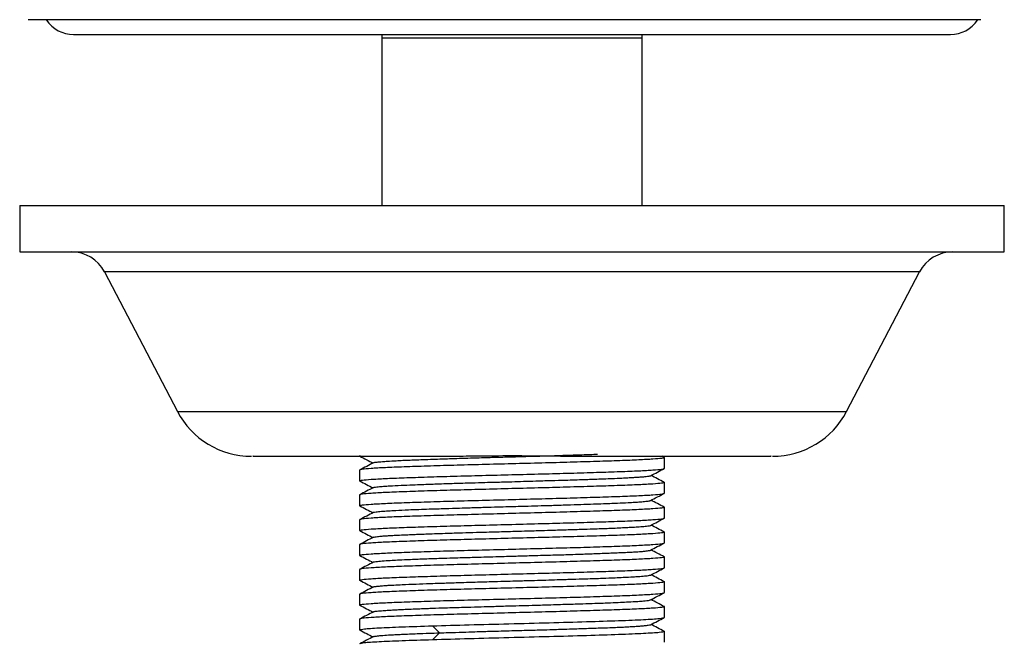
# Model space of a CAD drawing. Header units: millimetres. Extents: x 44 to 176, y 25 to 274.
# Tile 5 of 20: x 45 to 63, y 123 to 134. Entities that reach past the tile are written whole.
import ezdxf

# ---------------------------------------------------------------- set-up
doc = ezdxf.new("R2010")
doc.units = ezdxf.units.MM

msp = doc.modelspace()

# ---------------------------------------------------------------- linework, layer by layer
at = {"color": 7, "linetype": 'Continuous', "lineweight": 25}
for p, q in [((45.359, 134.444), (45.094, 134.444)), ((45.907, 134.177), (61.64, 134.177)), ((51.44, 134.177), (51.44, 134.111)), ((51.44, 134.111), (51.44, 131.111)), ((56.107, 134.111), (51.44, 134.111)), ((56.107, 134.111), (56.107, 134.177)), ((56.107, 131.111), (56.107, 134.111)), ((44.94, 131.111), (44.94, 130.277)), ((44.94, 131.111), (62.607, 131.111)), ((62.607, 130.277), (62.607, 131.111)), ((44.94, 130.277), (62.607, 130.277)), ((46.46, 129.92), (47.769, 127.416)), ((59.778, 127.416), (61.086, 129.92)), ((51.054, 126.613), (51.04, 126.617)), ((56.506, 126.589), (56.466, 126.611)), ((56.492, 126.591), (56.507, 126.588)), ((56.507, 126.394), (56.507, 126.588)), ((51.04, 126.365), (51.04, 126.171)), ((51.054, 126.167), (51.04, 126.171)), ((56.494, 126.146), (56.507, 126.142)), ((56.507, 125.948), (56.507, 126.142)), ((51.04, 125.919), (51.04, 125.725)), ((51.054, 125.722), (51.04, 125.725)), ((56.493, 125.7), (56.507, 125.697)), ((56.507, 125.503), (56.507, 125.697)), ((51.04, 125.474), (51.04, 125.28)), ((51.061, 125.276), (51.04, 125.28)), ((56.493, 125.255), (56.507, 125.251)), ((56.507, 125.057), (56.507, 125.251)), ((51.04, 125.028), (51.04, 124.834)), ((51.053, 124.831), (51.04, 124.834)), ((56.496, 124.809), (56.507, 124.805)), ((56.507, 124.611), (56.507, 124.805)), ((51.04, 124.583), (51.04, 124.389)), ((51.053, 124.385), (51.04, 124.389)), ((56.493, 124.363), (56.507, 124.36)), ((56.507, 124.166), (56.507, 124.36)), ((51.04, 124.137), (51.04, 123.943)), ((51.053, 123.94), (51.04, 123.943)), ((56.493, 123.918), (56.507, 123.914)), ((56.507, 123.72), (56.507, 123.914)), ((51.04, 123.691), (51.04, 123.497)), ((51.053, 123.494), (51.04, 123.497)), ((52.471, 123.444), (52.345, 123.57)), ((52.345, 123.318), (52.471, 123.444)), ((56.493, 123.472), (56.507, 123.469)), ((56.507, 123.275), (56.507, 123.469))]:
    msp.add_line(p, q, dxfattribs=at)
at = {"color": 8, "linetype": 'Continuous', "lineweight": 25}
for p, q in [((61.086, 129.92), (46.46, 129.92)), ((47.769, 127.416), (59.778, 127.416))]:
    msp.add_line(p, q, dxfattribs=at)
at = {"color": 7, "linetype": 'Continuous', "lineweight": 25}
for centre, radius, start, end in [((45.907, 134.761), 0.583, 213.6301, 270), ((61.64, 134.761), 0.583, 270, 326.3822), ((45.87, 129.611), 0.667, 27.5973, 90), ((61.677, 129.611), 0.667, 90, 152.4027), ((49.099, 128.111), 1.5, 207.5973, 270), ((58.448, 128.111), 1.5, 270, 332.4027)]:
    msp.add_arc(centre, radius, start, end, dxfattribs=at)
for points, knots in [([(62.188, 134.444), (62.154, 134.444), (62.086, 134.444), (61.981, 134.444), (61.873, 134.444), (61.763, 134.444), (61.651, 134.444), (61.536, 134.444), (61.419, 134.444), (61.132, 134.444), (60.651, 134.444), (59.852, 134.444), (58.895, 134.444), (57.676, 134.444), (56.497, 134.444), (55.391, 134.444), (54.469, 134.444), (53.511, 134.444), (52.255, 134.444), (50.805, 134.444), (49.524, 134.444), (48.65, 134.444), (47.949, 134.444), (47.179, 134.444), (46.569, 134.444), (46.174, 134.444), (45.957, 134.444), (45.749, 134.444), (45.548, 134.444), (45.422, 134.444), (45.359, 134.444)], [0, 0, 0, 0, 0.009597, 0.019163, 0.028703, 0.038217, 0.04771, 0.057184, 0.066642, 0.076086, 0.124995, 0.173042, 0.236262, 0.299214, 0.376776, 0.419834, 0.465478, 0.512857, 0.56026, 0.650068, 0.72997, 0.764568, 0.79918, 0.855241, 0.912223, 0.929624, 0.947084, 0.964622, 0.982255, 1, 1, 1, 1]), ([(49.129, 126.611), (49.123, 126.611), (49.106, 126.611), (49.335, 126.611), (49.785, 126.611), (50.456, 126.611), (51.29, 126.611), (51.941, 126.611), (52.262, 126.611)], [0, 0, 0, 0, 0.093321, 0.272788, 0.452255, 0.636394, 0.820533, 1, 1, 1, 1]), ([(51.042, 126.615), (51.083, 126.593), (51.163, 126.552), (51.242, 126.511), (51.28, 126.491)], [0, 0, 0, 0, 0.519001, 1, 1, 1, 1]), ([(51.289, 126.496), (51.248, 126.474), (51.166, 126.431), (51.083, 126.388), (51.042, 126.367)], [0, 0, 0, 0, 0.4999748, 1, 1, 1, 1]), ([(51.289, 126.496), (51.29, 126.496), (51.294, 126.501), (51.342, 126.508), (51.433, 126.516), (51.55, 126.524), (51.673, 126.532), (51.806, 126.539), (51.92, 126.544), (52.038, 126.548), (52.182, 126.554), (52.343, 126.559), (52.505, 126.565), (52.649, 126.569), (52.801, 126.574), (52.979, 126.58), (53.17, 126.586), (53.336, 126.591), (53.523, 126.596), (53.778, 126.603), (54.098, 126.612), (54.4, 126.62), (54.677, 126.629), (54.905, 126.636), (55.1, 126.643), (55.222, 126.647), (55.285, 126.649), (55.307, 126.65)], [0, 0, 0, 0, 0.015301, 0.084008, 0.143907, 0.185772, 0.243512, 0.280163, 0.310443, 0.34156, 0.374551, 0.417724, 0.453339, 0.480641, 0.508076, 0.546497, 0.585845, 0.617449, 0.640612, 0.690125, 0.758275, 0.817427, 0.85975, 0.919188, 0.955293, 0.984457, 1, 1, 1, 1]), ([(52.262, 126.611), (52.397, 126.611), (52.67, 126.613), (53.179, 126.621), (53.711, 126.624), (54.242, 126.622), (54.763, 126.615), (55.094, 126.612), (55.285, 126.611)], [0, 0, 0, 0, 0.145741, 0.295705, 0.5, 0.64577, 0.795766, 1, 1, 1, 1]), ([(55.285, 126.611), (55.606, 126.611), (56.257, 126.611), (57.091, 126.611), (57.762, 126.611), (58.212, 126.611), (58.44, 126.611), (58.424, 126.611), (58.418, 126.611)], [0, 0, 0, 0, 0.179467, 0.363606, 0.547745, 0.727212, 0.906679, 1, 1, 1, 1]), ([(56.259, 126.263), (56.301, 126.285), (56.383, 126.328), (56.465, 126.371), (56.506, 126.392)], [0, 0, 0, 0, 0.499978, 1, 1, 1, 1]), ([(51.041, 126.169), (51.082, 126.148), (51.161, 126.107), (51.24, 126.065), (51.278, 126.045)], [0, 0, 0, 0, 0.519595, 1, 1, 1, 1]), ([(51.286, 126.049), (51.289, 126.05), (51.295, 126.053), (51.323, 126.059), (51.367, 126.065), (51.418, 126.07), (51.486, 126.075), (51.596, 126.082), (51.769, 126.091), (51.97, 126.099), (52.184, 126.108), (52.385, 126.115), (52.581, 126.122), (52.737, 126.127), (52.892, 126.132), (53.075, 126.137), (53.271, 126.143), (53.46, 126.148), (53.622, 126.152), (53.791, 126.157), (53.984, 126.163), (54.183, 126.169), (54.349, 126.174), (54.527, 126.179), (54.766, 126.186), (55.054, 126.195), (55.308, 126.204), (55.525, 126.212), (55.691, 126.219), (55.825, 126.226), (55.92, 126.231), (56.002, 126.236), (56.084, 126.241), (56.154, 126.247), (56.204, 126.252), (56.234, 126.257), (56.253, 126.261), (56.258, 126.263), (56.259, 126.264)], [0, 0, 0, 0, 0.015788, 0.043084, 0.071358, 0.094005, 0.110688, 0.146332, 0.195154, 0.237539, 0.267997, 0.311063, 0.336877, 0.357874, 0.380287, 0.403816, 0.434657, 0.460212, 0.479937, 0.499117, 0.527113, 0.556637, 0.578757, 0.594475, 0.629748, 0.679236, 0.722229, 0.752359, 0.793684, 0.820072, 0.841546, 0.863782, 0.887812, 0.919706, 0.945552, 0.9642, 0.984261, 1, 1, 1, 1]), ([(56.505, 126.144), (56.464, 126.165), (56.385, 126.207), (56.306, 126.248), (56.268, 126.268)], [0, 0, 0, 0, 0.5194114, 1, 1, 1, 1]), ([(51.287, 126.05), (51.246, 126.028), (51.163, 125.986), (51.081, 125.943), (51.04, 125.921)], [0, 0, 0, 0, 0.499975, 1, 1, 1, 1]), ([(51.288, 125.604), (51.289, 125.605), (51.293, 125.609), (51.333, 125.615), (51.419, 125.624), (51.544, 125.633), (51.703, 125.642), (51.887, 125.651), (52.093, 125.66), (52.313, 125.667), (52.557, 125.675), (52.807, 125.683), (53.043, 125.69), (53.271, 125.697), (53.504, 125.704), (53.704, 125.71), (53.887, 125.715), (54.083, 125.72), (54.284, 125.726), (54.471, 125.731), (54.625, 125.736), (54.801, 125.741), (55.009, 125.748), (55.225, 125.756), (55.397, 125.762), (55.54, 125.768), (55.694, 125.774), (55.845, 125.781), (55.977, 125.788), (56.087, 125.795), (56.167, 125.803), (56.219, 125.809), (56.246, 125.814), (56.259, 125.818), (56.261, 125.819), (56.261, 125.819)], [0, 0, 0, 0, 0.0097681, 0.0499039, 0.0973363, 0.1384313, 0.1731635, 0.2223824, 0.2577821, 0.2889091, 0.3352128, 0.3724145, 0.3986804, 0.4347349, 0.4656261, 0.4921167, 0.5144167, 0.5382338, 0.5697359, 0.5954718, 0.6144845, 0.6344626, 0.6704238, 0.7064359, 0.7365444, 0.7578085, 0.7837943, 0.8263457, 0.8568532, 0.8868622, 0.9279702, 0.9544078, 0.9762044, 0.9984985, 1, 1, 1, 1]), ([(56.258, 125.818), (56.299, 125.839), (56.381, 125.882), (56.464, 125.925), (56.505, 125.947)], [0, 0, 0, 0, 0.499972, 1, 1, 1, 1]), ([(56.505, 125.698), (56.464, 125.72), (56.385, 125.761), (56.305, 125.803), (56.267, 125.823)], [0, 0, 0, 0, 0.5180596, 1, 1, 1, 1]), ([(51.042, 125.724), (51.083, 125.702), (51.162, 125.661), (51.242, 125.619), (51.28, 125.599)], [0, 0, 0, 0, 0.51851, 1, 1, 1, 1]), ([(51.289, 125.604), (51.248, 125.583), (51.166, 125.54), (51.083, 125.497), (51.042, 125.475)], [0, 0, 0, 0, 0.499973, 1, 1, 1, 1]), ([(56.26, 125.372), (56.301, 125.394), (56.383, 125.437), (56.466, 125.48), (56.507, 125.501)], [0, 0, 0, 0, 0.499976, 1, 1, 1, 1]), ([(51.041, 125.278), (51.082, 125.257), (51.162, 125.215), (51.241, 125.174), (51.279, 125.154)], [0, 0, 0, 0, 0.519732, 1, 1, 1, 1]), ([(51.291, 125.158), (51.293, 125.16), (51.297, 125.163), (51.342, 125.17), (51.411, 125.178), (51.496, 125.185), (51.573, 125.19), (51.657, 125.194), (51.765, 125.2), (51.891, 125.205), (52.023, 125.21), (52.143, 125.215), (52.273, 125.22), (52.432, 125.225), (52.605, 125.231), (52.758, 125.237), (52.928, 125.242), (53.169, 125.249), (53.487, 125.258), (53.796, 125.266), (54.083, 125.274), (54.325, 125.282), (54.541, 125.288), (54.708, 125.294), (54.865, 125.298), (55.039, 125.304), (55.212, 125.309), (55.364, 125.315), (55.486, 125.319), (55.604, 125.324), (55.729, 125.33), (55.844, 125.336), (55.933, 125.341), (56.022, 125.346), (56.125, 125.353), (56.213, 125.362), (56.255, 125.369), (56.259, 125.372), (56.259, 125.373)], [0, 0, 0, 0, 0.022661, 0.053204, 0.096325, 0.122118, 0.143043, 0.165438, 0.188991, 0.220115, 0.245764, 0.265104, 0.284401, 0.312296, 0.342088, 0.364041, 0.37958, 0.414822, 0.46433, 0.507389, 0.537455, 0.57837, 0.604883, 0.626572, 0.648793, 0.672837, 0.704725, 0.73056, 0.749212, 0.769333, 0.796611, 0.825077, 0.847611, 0.864153, 0.899756, 0.948615, 0.991072, 1, 1, 1, 1]), ([(56.506, 125.253), (56.465, 125.274), (56.386, 125.316), (56.306, 125.357), (56.268, 125.377)], [0, 0, 0, 0, 0.519845, 1, 1, 1, 1]), ([(51.287, 125.159), (51.246, 125.137), (51.164, 125.094), (51.081, 125.051), (51.04, 125.03)], [0, 0, 0, 0, 0.499978, 1, 1, 1, 1]), ([(51.287, 124.713), (51.289, 124.714), (51.293, 124.716), (51.314, 124.721), (51.363, 124.728), (51.466, 124.737), (51.605, 124.745), (51.763, 124.754), (51.921, 124.761), (52.081, 124.768), (52.215, 124.773), (52.351, 124.778), (52.515, 124.783), (52.697, 124.789), (52.874, 124.794), (53.027, 124.798), (53.187, 124.803), (53.377, 124.809), (53.574, 124.815), (53.744, 124.82), (53.929, 124.825), (54.181, 124.832), (54.496, 124.841), (54.785, 124.849), (55.042, 124.858), (55.248, 124.865), (55.422, 124.872), (55.551, 124.877), (55.666, 124.882), (55.788, 124.887), (55.901, 124.893), (55.994, 124.898), (56.063, 124.902), (56.125, 124.907), (56.182, 124.913), (56.226, 124.919), (56.248, 124.924), (56.26, 124.927), (56.26, 124.928), (56.26, 124.928)], [0, 0, 0, 0, 0.0140873, 0.0302103, 0.0655774, 0.1148718, 0.157613, 0.1878841, 0.2298541, 0.2560234, 0.2772376, 0.2995111, 0.3234157, 0.3550915, 0.3808771, 0.3997223, 0.4195215, 0.4470444, 0.4762969, 0.4984688, 0.5143282, 0.5496665, 0.5990126, 0.6420333, 0.6721011, 0.7135705, 0.7398934, 0.761641, 0.7839891, 0.8076838, 0.8386909, 0.8642704, 0.8838787, 0.9035834, 0.9311774, 0.9594374, 0.9821363, 0.9987719, 1, 1, 1, 1]), ([(56.258, 124.927), (56.299, 124.948), (56.381, 124.991), (56.463, 125.034), (56.505, 125.055)], [0, 0, 0, 0, 0.4999735, 1, 1, 1, 1]), ([(56.505, 124.807), (56.463, 124.829), (56.384, 124.87), (56.305, 124.911), (56.267, 124.931)], [0, 0, 0, 0, 0.518836, 1, 1, 1, 1]), ([(51.041, 124.833), (51.082, 124.811), (51.162, 124.77), (51.241, 124.728), (51.279, 124.708)], [0, 0, 0, 0, 0.517569, 1, 1, 1, 1]), ([(51.288, 124.713), (51.247, 124.692), (51.165, 124.649), (51.083, 124.606), (51.042, 124.584)], [0, 0, 0, 0, 0.499972, 1, 1, 1, 1]), ([(56.26, 124.481), (56.301, 124.502), (56.383, 124.545), (56.465, 124.588), (56.507, 124.61)], [0, 0, 0, 0, 0.499973, 1, 1, 1, 1]), ([(51.042, 124.387), (51.083, 124.366), (51.162, 124.324), (51.241, 124.283), (51.279, 124.263)], [0, 0, 0, 0, 0.5192202, 1, 1, 1, 1]), ([(51.287, 124.267), (51.287, 124.267), (51.288, 124.269), (51.305, 124.273), (51.332, 124.277), (51.371, 124.282), (51.43, 124.288), (51.507, 124.294), (51.584, 124.299), (51.677, 124.304), (51.821, 124.311), (52.037, 124.32), (52.275, 124.329), (52.515, 124.337), (52.734, 124.344), (52.943, 124.351), (53.112, 124.356), (53.279, 124.361), (53.473, 124.366), (53.678, 124.372), (53.871, 124.377), (54.033, 124.382), (54.198, 124.386), (54.385, 124.392), (54.574, 124.398), (54.733, 124.403), (54.905, 124.409), (55.128, 124.416), (55.387, 124.424), (55.607, 124.433), (55.792, 124.441), (55.929, 124.449), (56.032, 124.455), (56.1, 124.46), (56.155, 124.465), (56.206, 124.47), (56.242, 124.476), (56.259, 124.48), (56.261, 124.482), (56.261, 124.482)], [0, 0, 0, 0, 0.004735, 0.030385, 0.049794, 0.069137, 0.097025, 0.126791, 0.148778, 0.164355, 0.19963, 0.249152, 0.292302, 0.322336, 0.363302, 0.389818, 0.411522, 0.433765, 0.457802, 0.489631, 0.515458, 0.534214, 0.554336, 0.58164, 0.609924, 0.632578, 0.649266, 0.684922, 0.733759, 0.776158, 0.806627, 0.849707, 0.875529, 0.896532, 0.918953, 0.94249, 0.973341, 0.998904, 1, 1, 1, 1]), ([(56.507, 124.362), (56.465, 124.383), (56.386, 124.424), (56.307, 124.466), (56.269, 124.486)], [0, 0, 0, 0, 0.519019, 1, 1, 1, 1]), ([(51.288, 124.267), (51.247, 124.246), (51.164, 124.203), (51.082, 124.16), (51.041, 124.139)], [0, 0, 0, 0, 0.499979, 1, 1, 1, 1]), ([(51.29, 123.822), (51.291, 123.823), (51.293, 123.826), (51.317, 123.83), (51.353, 123.835), (51.399, 123.84), (51.466, 123.845), (51.551, 123.851), (51.646, 123.856), (51.736, 123.861), (51.836, 123.866), (51.962, 123.871), (52.105, 123.877), (52.235, 123.882), (52.385, 123.888), (52.601, 123.895), (52.876, 123.903), (53.151, 123.911), (53.4, 123.918), (53.647, 123.926), (53.898, 123.933), (54.158, 123.94), (54.449, 123.949), (54.756, 123.958), (55.033, 123.966), (55.296, 123.975), (55.523, 123.984), (55.717, 123.993), (55.884, 124.001), (56.026, 124.009), (56.129, 124.016), (56.199, 124.023), (56.244, 124.03), (56.255, 124.035), (56.259, 124.037)], [0, 0, 0, 0, 0.013934, 0.040241, 0.061601, 0.08387, 0.107868, 0.139706, 0.165551, 0.184284, 0.204248, 0.231687, 0.260697, 0.283011, 0.299092, 0.334537, 0.383798, 0.418906, 0.448765, 0.484514, 0.517659, 0.548066, 0.588246, 0.63573, 0.676869, 0.711639, 0.760912, 0.79635, 0.827511, 0.873865, 0.911107, 0.937401, 0.973495, 1, 1, 1, 1]), ([(56.258, 124.035), (56.299, 124.057), (56.381, 124.1), (56.464, 124.143), (56.505, 124.164)], [0, 0, 0, 0, 0.499976, 1, 1, 1, 1]), ([(56.505, 123.916), (56.463, 123.937), (56.384, 123.979), (56.305, 124.02), (56.267, 124.04)], [0, 0, 0, 0, 0.519087, 1, 1, 1, 1]), ([(51.04, 123.941), (51.081, 123.92), (51.161, 123.879), (51.24, 123.837), (51.279, 123.817)], [0, 0, 0, 0, 0.517512, 1, 1, 1, 1]), ([(51.288, 123.822), (51.247, 123.8), (51.165, 123.758), (51.082, 123.715), (51.041, 123.693)], [0, 0, 0, 0, 0.499973, 1, 1, 1, 1]), ([(56.259, 123.59), (56.3, 123.611), (56.382, 123.654), (56.465, 123.697), (56.506, 123.718)], [0, 0, 0, 0, 0.499972, 1, 1, 1, 1]), ([(51.042, 123.496), (51.083, 123.474), (51.163, 123.433), (51.242, 123.392), (51.28, 123.372)], [0, 0, 0, 0, 0.519125, 1, 1, 1, 1]), ([(52.471, 123.444), (52.526, 123.446), (52.66, 123.45), (52.874, 123.457), (53.087, 123.464), (53.302, 123.471), (53.569, 123.478), (53.891, 123.487), (54.199, 123.495), (54.484, 123.504), (54.721, 123.511), (54.925, 123.518), (55.077, 123.523), (55.217, 123.528), (55.372, 123.533), (55.522, 123.538), (55.653, 123.544), (55.755, 123.548), (55.853, 123.553), (55.954, 123.559), (56.044, 123.565), (56.108, 123.57), (56.167, 123.575), (56.23, 123.582), (56.249, 123.588), (56.26, 123.591)], [0, 0, 0, 0, 0.036695, 0.090599, 0.135647, 0.167883, 0.21944, 0.292583, 0.355043, 0.399919, 0.463275, 0.501172, 0.531916, 0.56482, 0.599427, 0.645156, 0.682841, 0.711257, 0.739609, 0.780595, 0.824366, 0.856623, 0.879453, 0.931233, 1, 1, 1, 1]), ([(56.507, 123.47), (56.466, 123.492), (56.386, 123.533), (56.307, 123.575), (56.268, 123.595)], [0, 0, 0, 0, 0.517836, 1, 1, 1, 1]), ([(51.289, 123.376), (51.248, 123.355), (51.165, 123.312), (51.083, 123.269), (51.042, 123.248)], [0, 0, 0, 0, 0.499978, 1, 1, 1, 1]), ([(51.292, 123.376), (51.297, 123.378), (51.307, 123.384), (51.371, 123.391), (51.465, 123.4), (51.573, 123.407), (51.69, 123.414), (51.803, 123.419), (51.926, 123.425), (52.09, 123.431), (52.268, 123.437), (52.409, 123.442), (52.471, 123.444)], [0, 0, 0, 0, 0.104576, 0.240529, 0.334563, 0.468966, 0.550234, 0.616217, 0.710852, 0.789807, 0.907191, 1, 1, 1, 1])]:
    msp.add_open_spline(points, degree=3, knots=knots, dxfattribs=at)
for points in [[(56.507, 126.588), (56.497, 126.583), (56.476, 126.574), (56.314, 126.56), (56.061, 126.546), (55.719, 126.532), (55.302, 126.518), (54.826, 126.504), (54.31, 126.49), (53.773, 126.476), (53.237, 126.463), (52.721, 126.449), (52.245, 126.435), (51.828, 126.421), (51.486, 126.407), (51.233, 126.393), (51.071, 126.379), (51.05, 126.37), (51.04, 126.365)], [(51.04, 126.171), (51.05, 126.176), (51.071, 126.185), (51.233, 126.199), (51.486, 126.213), (51.828, 126.227), (52.245, 126.241), (52.721, 126.255), (53.237, 126.269), (53.773, 126.282), (54.31, 126.296), (54.826, 126.31), (55.302, 126.324), (55.719, 126.338), (56.061, 126.352), (56.314, 126.366), (56.476, 126.38), (56.497, 126.389), (56.507, 126.394)], [(56.507, 126.142), (56.497, 126.138), (56.476, 126.128), (56.314, 126.114), (56.061, 126.1), (55.719, 126.087), (55.302, 126.073), (54.826, 126.059), (54.31, 126.045), (53.773, 126.031), (53.237, 126.017), (52.721, 126.003), (52.245, 125.989), (51.828, 125.975), (51.486, 125.961), (51.233, 125.947), (51.071, 125.933), (51.05, 125.924), (51.04, 125.919)], [(51.04, 125.725), (51.05, 125.73), (51.071, 125.739), (51.233, 125.753), (51.486, 125.767), (51.828, 125.781), (52.245, 125.795), (52.721, 125.809), (53.237, 125.823), (53.773, 125.837), (54.31, 125.851), (54.826, 125.865), (55.302, 125.879), (55.719, 125.893), (56.061, 125.906), (56.314, 125.92), (56.476, 125.934), (56.497, 125.944), (56.507, 125.948)], [(56.507, 125.697), (56.497, 125.692), (56.476, 125.683), (56.314, 125.669), (56.061, 125.655), (55.719, 125.641), (55.302, 125.627), (54.826, 125.613), (54.31, 125.599), (53.773, 125.585), (53.237, 125.571), (52.721, 125.557), (52.245, 125.543), (51.828, 125.53), (51.486, 125.516), (51.233, 125.502), (51.071, 125.488), (51.05, 125.478), (51.04, 125.474)], [(51.04, 125.28), (51.05, 125.284), (51.071, 125.294), (51.233, 125.308), (51.486, 125.322), (51.828, 125.336), (52.245, 125.349), (52.721, 125.363), (53.237, 125.377), (53.773, 125.391), (54.31, 125.405), (54.826, 125.419), (55.302, 125.433), (55.719, 125.447), (56.061, 125.461), (56.314, 125.475), (56.476, 125.489), (56.497, 125.498), (56.507, 125.503)], [(56.507, 125.251), (56.497, 125.246), (56.476, 125.237), (56.314, 125.223), (56.061, 125.209), (55.719, 125.195), (55.302, 125.181), (54.826, 125.167), (54.31, 125.154), (53.773, 125.14), (53.237, 125.126), (52.721, 125.112), (52.245, 125.098), (51.828, 125.084), (51.486, 125.07), (51.233, 125.056), (51.071, 125.042), (51.05, 125.033), (51.04, 125.028)], [(51.04, 124.834), (51.05, 124.839), (51.071, 124.848), (51.233, 124.862), (51.486, 124.876), (51.828, 124.89), (52.245, 124.904), (52.721, 124.918), (53.237, 124.932), (53.773, 124.946), (54.31, 124.96), (54.826, 124.973), (55.302, 124.987), (55.719, 125.001), (56.061, 125.015), (56.314, 125.029), (56.476, 125.043), (56.497, 125.052), (56.507, 125.057)], [(56.507, 124.805), (56.497, 124.801), (56.476, 124.792), (56.314, 124.778), (56.061, 124.764), (55.719, 124.75), (55.302, 124.736), (54.826, 124.722), (54.31, 124.708), (53.773, 124.694), (53.237, 124.68), (52.721, 124.666), (52.245, 124.652), (51.828, 124.638), (51.486, 124.624), (51.233, 124.61), (51.071, 124.597), (51.05, 124.587), (51.04, 124.583)], [(51.04, 124.389), (51.05, 124.393), (51.071, 124.403), (51.233, 124.416), (51.486, 124.43), (51.828, 124.444), (52.245, 124.458), (52.721, 124.472), (53.237, 124.486), (53.773, 124.5), (54.31, 124.514), (54.826, 124.528), (55.302, 124.542), (55.719, 124.556), (56.061, 124.57), (56.314, 124.584), (56.476, 124.598), (56.497, 124.607), (56.507, 124.611)], [(56.507, 124.36), (56.497, 124.355), (56.476, 124.346), (56.314, 124.332), (56.061, 124.318), (55.719, 124.304), (55.302, 124.29), (54.826, 124.276), (54.31, 124.262), (53.773, 124.248), (53.237, 124.235), (52.721, 124.221), (52.245, 124.207), (51.828, 124.193), (51.486, 124.179), (51.233, 124.165), (51.071, 124.151), (51.05, 124.142), (51.04, 124.137)], [(51.04, 123.943), (51.05, 123.948), (51.071, 123.957), (51.233, 123.971), (51.486, 123.985), (51.828, 123.999), (52.245, 124.013), (52.721, 124.027), (53.237, 124.041), (53.773, 124.054), (54.31, 124.068), (54.826, 124.082), (55.302, 124.096), (55.719, 124.11), (56.061, 124.124), (56.314, 124.138), (56.476, 124.152), (56.497, 124.161), (56.507, 124.166)], [(56.507, 123.914), (56.497, 123.91), (56.476, 123.9), (56.314, 123.886), (56.061, 123.872), (55.719, 123.859), (55.302, 123.845), (54.826, 123.831), (54.31, 123.817), (53.773, 123.803), (53.237, 123.789), (52.721, 123.775), (52.245, 123.761), (51.828, 123.747), (51.486, 123.733), (51.233, 123.719), (51.071, 123.705), (51.05, 123.696), (51.04, 123.691)], [(52.345, 123.57), (52.561, 123.576), (52.992, 123.589), (53.72, 123.607), (54.445, 123.626), (55.124, 123.645), (55.71, 123.664), (56.157, 123.683), (56.451, 123.701), (56.488, 123.714), (56.507, 123.72)], [(51.04, 123.497), (51.057, 123.503), (51.091, 123.516), (51.366, 123.534), (51.777, 123.552), (52.155, 123.564), (52.345, 123.57)], [(52.345, 123.318), (52.155, 123.312), (51.777, 123.3), (51.366, 123.282), (51.091, 123.264), (51.057, 123.252), (51.04, 123.246)], [(56.507, 123.469), (56.488, 123.462), (56.451, 123.45), (56.157, 123.431), (55.71, 123.412), (55.124, 123.393), (54.445, 123.375), (53.72, 123.356), (52.992, 123.337), (52.561, 123.324), (52.345, 123.318)]]:
    msp.add_open_spline(points, degree=3, dxfattribs=at)

doc.saveas('drawing.dxf')
